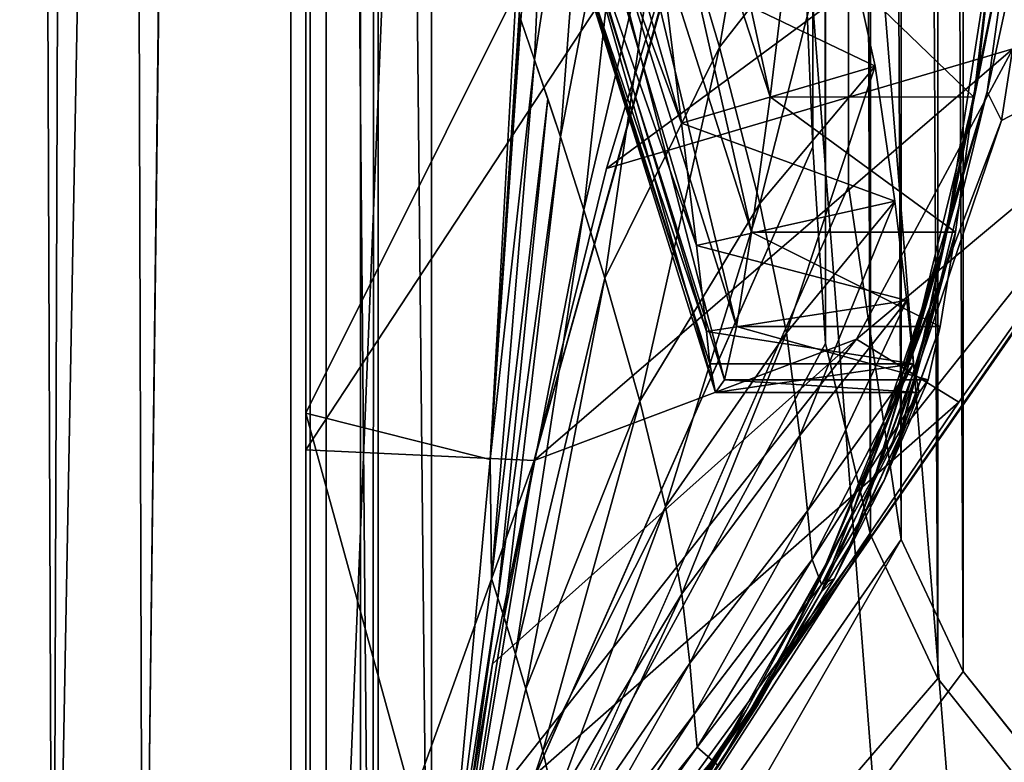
# Model space of a CAD drawing. Header units: metres. Extents: x 0 to 808, y -804 to 0.
# Tile 4 of 126: x 37 to 86, y -715 to -678. Entities that reach past the tile are written whole.
import ezdxf

# ---------------------------------------------------------------- set-up
doc = ezdxf.new("R2010")
doc.units = ezdxf.units.M

msp = doc.modelspace()

# ---------------------------------------------------------------- linework, layer by layer
at = {"layer": 'top'}
for points in [[(39.089615, -741.850464, 2063.060059), (36.507027, -58.667622, 2063.060059), (35.021755, -744.522583, 2063.060059)], [(35.021755, -744.522583, 163.059998), (36.507027, -58.667622, 163.059998), (41.507076, -60.007328, 163.059998)], [(41.507076, -60.007328, 2063.060059), (36.507027, -58.667622, 2063.060059), (39.089615, -741.850464, 2063.060059)], [(39.089615, -741.850464, 163.059998), (35.021755, -744.522583, 163.059998), (41.507076, -60.007328, 163.059998)], [(43.506992, -741.007813, 2063.060059), (41.507076, -60.007328, 2063.060059), (39.089615, -741.850464, 2063.060059)], [(39.089615, -741.850464, 163.059998), (41.507076, -60.007328, 163.059998), (51.506351, -78.007446, 163.059998)], [(43.506992, -741.007813, 2063.060059), (51.506954, -88.189926, 2063.060059), (41.507076, -60.007328, 2063.060059)], [(43.506992, -741.007813, 163.059998), (39.089615, -741.850464, 163.059998), (51.506351, -78.007446, 163.059998)], [(43.506992, -741.007813, 163.059998), (51.506351, -78.007446, 163.059998), (51.506351, -731.007813, 163.059998)], [(51.506351, -78.007446, 163.059998), (51.506351, -407.620453, 188.338043), (51.506351, -731.007813, 163.059998)], [(51.507023, -731.007813, 2063.060059), (51.506954, -88.189926, 2063.060059), (43.506992, -741.007813, 2063.060059)], [(51.507023, -731.007813, 2063.060059), (51.506989, -417.552856, 2040.109741), (51.506954, -88.189926, 2063.060059)], [(51.506351, -407.620453, 188.338043), (51.505966, -432.483521, 189.286392), (51.506351, -731.007813, 163.059998)], [(51.507023, -731.007813, 2063.060059), (51.506996, -467.455811, 2038.852661), (51.506989, -417.552856, 2040.109741)], [(51.506351, -731.007813, 163.059998), (51.505966, -432.483521, 189.286392), (51.505573, -457.135284, 192.135345)], [(51.505573, -457.135284, 192.135345), (51.506245, -481.37674, 196.842163), (51.506351, -731.007813, 163.059998)], [(51.507, -517.232178, 2035.084595), (51.506996, -467.455811, 2038.852661), (51.507023, -731.007813, 2063.060059)], [(51.506245, -481.37674, 196.842163), (51.507881, -505.03302, 203.288223), (51.506351, -731.007813, 163.059998)], [(51.506351, -731.007813, 163.059998), (51.507881, -505.03302, 203.288223), (51.50909, -527.974548, 211.370941)], [(51.507008, -566.755676, 2028.815063), (51.507, -517.232178, 2035.084595), (51.507023, -731.007813, 2063.060059)], [(51.50909, -527.974548, 211.370941), (51.508621, -550.051208, 221.058624), (51.506351, -731.007813, 163.059998)], [(51.508621, -550.051208, 221.058624), (51.506351, -639.36731, 229.276062), (51.506351, -731.007813, 163.059998)], [(51.507023, -731.007813, 2063.060059), (51.507019, -672.725281, 2038.709106), (51.507008, -566.755676, 2028.815063)], [(51.506351, -731.007813, 163.059998), (51.506351, -639.36731, 229.276062), (51.506351, -668.637024, 221.861816)], [(66.829338, -647.675049, 841.571472), (66.291306, -657.335266, 930.73468), (74.28968, -682.00061, 930.901062)], [(75.344589, -673.367188, 841.704224), (66.829338, -647.675049, 841.571472), (74.28968, -682.00061, 930.901062)], [(63.86375, -654.656616, 2002.91748), (62.058983, -678.210449, 2023.470459), (62.73769, -680.183044, 2002.761963)], [(65.797379, -660.286072, 1961.576294), (63.86375, -654.656616, 2002.91748), (62.73769, -680.183044, 2002.761963)], [(66.291306, -657.335266, 930.73468), (65.854301, -665.000183, 1020.091248), (73.38842, -688.633789, 1020.269592)], [(74.28968, -682.00061, 930.901062), (66.291306, -657.335266, 930.73468), (73.38842, -688.633789, 1020.269592)], [(65.797379, -660.286072, 1961.576294), (62.73769, -680.183044, 2002.761963), (64.005974, -683.967712, 1961.319336)], [(67.559128, -665.592468, 1920.179321), (65.797379, -660.286072, 1961.576294), (64.005974, -683.967712, 1961.319336)], [(74.848595, -662.00708, 1796.11792), (69.149094, -670.574585, 1878.729858), (71.814316, -679.560852, 1795.68811)], [(77.609749, -672.126465, 1712.908936), (74.848595, -662.00708, 1796.11792), (71.814316, -679.560852, 1795.68811)], [(86.551773, -662.74646, 752.790039), (84.42572, -681.512878, 841.932068), (86.260178, -672.296021, 752.862183)], [(86.551773, -662.74646, 752.790039), (85.343803, -673.379639, 841.818909), (84.42572, -681.512878, 841.932068)], [(68.973122, -675.462708, 1681.737061), (69.949844, -683.283447, 1597.034546), (64.305351, -663.887939, 1619.609009)], [(69.949844, -683.283447, 1597.034546), (64.723671, -669.176147, 1539.338135), (64.305351, -663.887939, 1619.609009)], [(86.20089, -679.639954, 570.591736), (66.258026, -685.513977, 486.434235), (94.491257, -664.702576, 556.889282)], [(66.258026, -685.513977, 486.434235), (71.208015, -669.260803, 456.211853), (94.491257, -664.702576, 556.889282)], [(65.854301, -665.000183, 1020.091248), (65.519623, -670.664856, 1109.598389), (72.642525, -693.263245, 1109.766357)], [(73.38842, -688.633789, 1020.269592), (65.854301, -665.000183, 1020.091248), (72.642525, -693.263245, 1109.766357)], [(67.559128, -665.592468, 1920.179321), (64.005974, -683.967712, 1961.319336), (65.156059, -687.537231, 1919.842773)], [(69.149094, -670.574585, 1878.729858), (67.559128, -665.592468, 1920.179321), (65.156059, -687.537231, 1919.842773)], [(86.260178, -672.296021, 752.862183), (84.955078, -681.759766, 752.937744), (88.207954, -666.740356, 664.009521)], [(88.207954, -666.740356, 664.009521), (84.955078, -681.759766, 752.937744), (85.651833, -683.165527, 664.009521)], [(88.207954, -666.740356, 664.009521), (85.651833, -683.165527, 664.009521), (97.91954, -676.753174, 664.00946)], [(51.506351, -699.317566, 216.067871), (51.506351, -668.637024, 221.861816), (71.24929, -669.26123, 221.746231)], [(51.506351, -731.007813, 163.059998), (51.506351, -668.637024, 221.861816), (51.506351, -699.317566, 216.067871)], [(62.718727, -699.854309, 215.989075), (51.506351, -699.317566, 216.067871), (71.24929, -669.26123, 221.746231)], [(71.24929, -669.26123, 221.746231), (71.208015, -669.260803, 456.211853), (62.718727, -699.854309, 215.989075)], [(71.208015, -669.260803, 456.211853), (66.258026, -685.513977, 486.434235), (62.718727, -699.854309, 215.989075)], [(69.949844, -683.283447, 1597.034546), (70.682747, -689.301392, 1512.182861), (64.723671, -669.176147, 1539.338135)], [(70.682747, -689.301392, 1512.182861), (64.925888, -672.849609, 1458.977417), (64.723671, -669.176147, 1539.338135)], [(69.149094, -670.574585, 1878.729858), (65.156059, -687.537231, 1919.842773), (66.188736, -690.890381, 1878.334717)], [(65.519623, -670.664856, 1109.598389), (65.287109, -674.325684, 1199.210083), (72.051811, -695.886719, 1199.345093)], [(72.642525, -693.263245, 1109.766357), (65.519623, -670.664856, 1109.598389), (72.051811, -695.886719, 1199.345093)], [(71.814316, -679.560852, 1795.68811), (69.149094, -670.574585, 1878.729858), (66.188736, -690.890381, 1878.334717)], [(77.609749, -672.126465, 1712.908936), (79.455902, -680.499756, 1629.508667), (68.973122, -675.462708, 1681.737061)], [(77.609749, -672.126465, 1712.908936), (71.814316, -679.560852, 1795.68811), (73.795052, -687.235291, 1712.47937)], [(79.455902, -680.499756, 1629.508667), (77.609749, -672.126465, 1712.908936), (73.795052, -687.235291, 1712.47937)], [(86.260178, -672.296021, 752.862183), (84.42572, -681.512878, 841.932068), (82.7239, -689.53064, 842.049744)], [(82.7239, -689.53064, 842.049744), (84.955078, -681.759766, 752.937744), (86.260178, -672.296021, 752.862183)], [(51.507023, -731.007813, 2063.060059), (51.507019, -697.524414, 2043.465942), (51.507019, -672.725281, 2038.709106)], [(51.507019, -697.524414, 2043.465942), (61.82523, -676.803955, 2037.894043), (51.507019, -672.725281, 2038.709106)], [(70.682747, -689.301392, 1512.182861), (71.17038, -693.513672, 1427.220337), (64.925888, -672.849609, 1458.977417)], [(71.17038, -693.513672, 1427.220337), (65.131165, -675.625732, 1378.560059), (64.925888, -672.849609, 1458.977417)], [(74.28968, -682.00061, 930.901062), (84.288574, -682.012207, 931.034302), (75.344589, -673.367188, 841.704224)], [(84.288574, -682.012207, 931.034302), (85.343803, -673.379639, 841.818909), (75.344589, -673.367188, 841.704224)], [(85.343803, -673.379639, 841.818909), (82.897194, -688.973755, 931.164124), (84.42572, -681.512878, 841.932068)], [(85.343803, -673.379639, 841.818909), (84.288574, -682.012207, 931.034302), (82.897194, -688.973755, 931.164124)], [(65.287109, -674.325684, 1199.210083), (65.157295, -675.979797, 1288.879639), (71.617012, -696.502625, 1288.95874)], [(72.051811, -695.886719, 1199.345093), (65.287109, -674.325684, 1199.210083), (71.617012, -696.502625, 1288.95874)], [(79.455902, -680.499756, 1629.508667), (69.949844, -683.283447, 1597.034546), (68.973122, -675.462708, 1681.737061)], [(65.157295, -675.979797, 1288.879639), (65.131165, -675.625732, 1378.560059), (71.339333, -695.110962, 1378.560059)], [(71.17038, -693.513672, 1427.220337), (71.339333, -695.110962, 1378.560059), (65.131165, -675.625732, 1378.560059)], [(71.617012, -696.502625, 1288.95874), (65.157295, -675.979797, 1288.879639), (71.339333, -695.110962, 1378.560059)], [(51.507019, -697.524414, 2043.465942), (60.557301, -699.792847, 2042.139038), (61.82523, -676.803955, 2037.894043)], [(62.020241, -677.211426, 2033.784424), (61.82523, -676.803955, 2037.894043), (60.557301, -699.792847, 2042.139038)], [(72.367912, -713.509399, 662.00946), (97.91954, -676.753174, 662.00946), (72.36647, -713.508484, 664.009583)], [(97.91954, -676.753174, 662.00946), (97.91954, -676.753174, 664.00946), (72.36647, -713.508484, 664.009583)], [(97.91954, -676.753174, 664.00946), (80.318886, -698.910645, 664.009521), (72.36647, -713.508484, 664.009583)], [(97.91954, -676.753174, 662.00946), (72.367912, -713.509399, 662.00946), (96.187195, -679.137207, 628.134583)], [(85.651833, -683.165527, 664.009521), (80.318886, -698.910645, 664.009521), (97.91954, -676.753174, 664.00946)], [(62.016407, -677.710571, 2028.604736), (62.020241, -677.211426, 2033.784424), (60.557301, -699.792847, 2042.139038)], [(62.014374, -677.95874, 2026.013428), (62.016407, -677.710571, 2028.604736), (60.557301, -699.792847, 2042.139038)], [(62.013977, -678.020752, 2025.366577), (62.014374, -677.95874, 2026.013428), (60.557301, -699.792847, 2042.139038)], [(62.013977, -678.020752, 2025.366577), (60.557301, -699.792847, 2042.139038), (62.015724, -678.085266, 2024.764648)], [(62.015724, -678.085266, 2024.764648), (60.557301, -699.792847, 2042.139038), (62.058983, -678.21051, 2023.470459)], [(62.058983, -678.21051, 2023.470459), (60.557301, -699.792847, 2042.139038), (62.73769, -680.183044, 2002.761963)], [(62.058983, -678.210449, 2023.470459), (62.015724, -678.085266, 2024.764648), (62.058983, -678.21051, 2023.470459)], [(62.73769, -680.183044, 2002.761963), (62.058983, -678.210449, 2023.470459), (62.058983, -678.21051, 2023.470459)], [(62.73769, -680.183044, 2002.761963), (62.73769, -680.183044, 2002.761963), (62.058983, -678.21051, 2023.470459)], [(72.367912, -713.509399, 662.00946), (83.550339, -696.989685, 628.134583), (96.187195, -679.137207, 628.134583)], [(86.20089, -679.639954, 570.591736), (96.187195, -679.137207, 628.134583), (78.541161, -693.897766, 584.686646)], [(96.187195, -679.137207, 628.134583), (83.550339, -696.989685, 628.134583), (78.541161, -693.897766, 584.686646)], [(78.541161, -693.897766, 584.686646), (62.708431, -699.851196, 518.174377), (86.20089, -679.639954, 570.591736)], [(62.708431, -699.851196, 518.174377), (66.258026, -685.513977, 486.434235), (86.20089, -679.639954, 570.591736)], [(71.814316, -679.560852, 1795.68811), (66.188736, -690.890381, 1878.334717), (67.905289, -696.942932, 1795.231934)], [(73.795052, -687.235291, 1712.47937), (71.814316, -679.560852, 1795.68811), (67.905289, -696.942932, 1795.231934)], [(60.557301, -699.792847, 2042.139038), (60.617737, -705.645996, 2002.57312), (62.73769, -680.183044, 2002.761963)], [(62.73769, -680.183044, 2002.761963), (60.617737, -705.645996, 2002.57312), (63.386654, -682.102173, 1982.044922)], [(64.005974, -683.967712, 1961.319336), (62.73769, -680.183044, 2002.761963), (63.386654, -682.102173, 1982.044922)], [(62.73769, -680.183044, 2002.761963), (62.73769, -680.183044, 2002.761963), (63.386654, -682.102173, 1982.044922)], [(79.455902, -680.499756, 1629.508667), (80.42083, -687.123352, 1545.957153), (69.949844, -683.283447, 1597.034546)], [(79.455902, -680.499756, 1629.508667), (73.795052, -687.235291, 1712.47937), (75.094398, -693.589478, 1629.13269)], [(80.42083, -687.123352, 1545.957153), (79.455902, -680.499756, 1629.508667), (75.094398, -693.589478, 1629.13269)], [(80.255547, -697.354492, 842.170471), (84.955078, -681.759766, 752.937744), (82.7239, -689.53064, 842.049744)], [(82.654137, -691.03125, 753.015808), (84.955078, -681.759766, 752.937744), (80.255547, -697.354492, 842.170471)], [(84.42572, -681.512878, 841.932068), (80.902916, -695.804443, 931.297852), (82.7239, -689.53064, 842.049744)], [(84.42572, -681.512878, 841.932068), (82.897194, -688.973755, 931.164124), (80.902916, -695.804443, 931.297852)], [(84.955078, -681.759766, 752.937744), (82.654137, -691.03125, 753.015808), (85.651833, -683.165527, 664.009521)], [(60.617737, -705.645996, 2002.57312), (60.936993, -706.614014, 1981.803101), (63.386654, -682.102173, 1982.044922)], [(63.386654, -682.102173, 1982.044922), (60.936993, -706.614014, 1981.803101), (64.005974, -683.967712, 1961.319336)], [(64.005974, -683.967712, 1961.319336), (63.386654, -682.102173, 1982.044922), (64.005974, -683.967712, 1961.319336)], [(73.38842, -688.633789, 1020.269592), (83.387405, -688.642029, 1020.397522), (74.28968, -682.00061, 930.901062)], [(83.387405, -688.642029, 1020.397522), (84.288574, -682.012207, 931.034302), (74.28968, -682.00061, 930.901062)], [(81.648834, -694.679138, 1020.523682), (84.288574, -682.012207, 931.034302), (83.387405, -688.642029, 1020.397522)], [(84.288574, -682.012207, 931.034302), (81.648834, -694.679138, 1020.523682), (82.897194, -688.973755, 931.164124)], [(80.42083, -687.123352, 1545.957153), (70.682747, -689.301392, 1512.182861), (69.949844, -683.283447, 1597.034546)], [(85.651833, -683.165527, 664.009521), (82.654137, -691.03125, 753.015808), (80.318886, -698.910645, 664.009521)], [(60.936993, -706.614014, 1981.803101), (61.24091, -707.555115, 1961.030151), (64.005974, -683.967712, 1961.319336)], [(64.005974, -683.967712, 1961.319336), (61.24091, -707.555115, 1961.030151), (65.156059, -687.537231, 1919.842773)], [(65.156059, -687.537231, 1919.842773), (64.005974, -683.967712, 1961.319336), (65.156059, -687.537231, 1919.842773)], [(65.156059, -687.537231, 1919.842773), (64.005974, -683.967712, 1961.319336), (64.005974, -683.967712, 1961.319336)], [(62.718727, -699.854309, 215.989075), (66.258026, -685.513977, 486.434235), (62.708431, -699.851196, 518.174377)], [(80.42083, -687.123352, 1545.957153), (80.999275, -691.994263, 1462.295288), (70.682747, -689.301392, 1512.182861)], [(80.42083, -687.123352, 1545.957153), (75.094398, -693.589478, 1629.13269), (75.746292, -698.616455, 1545.678223)], [(80.999275, -691.994263, 1462.295288), (80.42083, -687.123352, 1545.957153), (75.746292, -698.616455, 1545.678223)], [(61.24091, -707.555115, 1961.030151), (61.803116, -709.356506, 1919.475708), (65.156059, -687.537231, 1919.842773)], [(65.156059, -687.537231, 1919.842773), (61.803116, -709.356506, 1919.475708), (66.188736, -690.890381, 1878.334717)], [(66.188736, -690.890381, 1878.334717), (65.156059, -687.537231, 1919.842773), (66.188736, -690.890381, 1878.334717)], [(66.188736, -690.890381, 1878.334717), (65.156059, -687.537231, 1919.842773), (65.156059, -687.537231, 1919.842773)], [(73.795052, -687.235291, 1712.47937), (67.905289, -696.942932, 1795.231934), (69.162895, -702.116211, 1712.028076)], [(75.094398, -693.589478, 1629.13269), (73.795052, -687.235291, 1712.47937), (69.162895, -702.116211, 1712.028076)], [(72.642525, -693.263245, 1109.766357), (82.641365, -693.267761, 1109.869995), (73.38842, -688.633789, 1020.269592)], [(82.641365, -693.267761, 1109.869995), (83.387405, -688.642029, 1020.397522), (73.38842, -688.633789, 1020.269592)], [(80.654716, -698.6297, 1109.976685), (81.648834, -694.679138, 1020.523682), (83.387405, -688.642029, 1020.397522)], [(83.387405, -688.642029, 1020.397522), (82.641365, -693.267761, 1109.869995), (80.654716, -698.6297, 1109.976685)], [(82.897194, -688.973755, 931.164124), (79.446861, -700.580933, 1020.652466), (80.902916, -695.804443, 931.297852)], [(82.897194, -688.973755, 931.164124), (81.648834, -694.679138, 1020.523682), (79.446861, -700.580933, 1020.652466)], [(80.999275, -691.994263, 1462.295288), (71.17038, -693.513672, 1427.220337), (70.682747, -689.301392, 1512.182861)], [(82.7239, -689.53064, 842.049744), (80.902916, -695.804443, 931.297852), (78.321579, -702.447327, 931.434204)], [(78.321579, -702.447327, 931.434204), (80.255547, -697.354492, 842.170471), (82.7239, -689.53064, 842.049744)], [(61.803116, -709.356506, 1919.475708), (62.305134, -711.049561, 1877.910522), (66.188736, -690.890381, 1878.334717)], [(66.188736, -690.890381, 1878.334717), (62.305134, -711.049561, 1877.910522), (67.905289, -696.942932, 1795.231934)], [(67.905289, -696.942932, 1795.231934), (66.188736, -690.890381, 1878.334717), (67.905289, -696.942932, 1795.231934)], [(67.905289, -696.942932, 1795.231934), (66.188736, -690.890381, 1878.334717), (66.188736, -690.890381, 1878.334717)], [(82.654137, -691.03125, 753.015808), (77.045052, -704.908325, 842.293213), (80.318886, -698.910645, 664.009521)], [(77.045052, -704.908325, 842.293213), (82.654137, -691.03125, 753.015808), (80.255547, -697.354492, 842.170471)], [(80.999275, -691.994263, 1462.295288), (81.338936, -695.111328, 1378.55957), (71.17038, -693.513672, 1427.220337)], [(80.999275, -691.994263, 1462.295288), (75.746292, -698.616455, 1545.678223), (76.130692, -702.322266, 1462.145752)], [(81.338936, -695.111328, 1378.55957), (80.999275, -691.994263, 1462.295288), (76.130692, -702.322266, 1462.145752)], [(72.051811, -695.886719, 1199.345093), (82.051231, -695.888245, 1199.41333), (72.642525, -693.263245, 1109.766357)], [(82.051231, -695.888245, 1199.41333), (82.641365, -693.267761, 1109.869995), (72.642525, -693.263245, 1109.766357)], [(82.641365, -693.267761, 1109.869995), (79.888664, -700.82666, 1199.489258), (80.654716, -698.6297, 1109.976685)], [(82.641365, -693.267761, 1109.869995), (82.051231, -695.888245, 1199.41333), (79.888664, -700.82666, 1199.489258)], [(78.541161, -693.897766, 584.686646), (83.550339, -696.989685, 628.134583), (59.20932, -718.382019, 571.803955)], [(59.20932, -718.382019, 571.803955), (60.67308, -709.837402, 544.608948), (78.541161, -693.897766, 584.686646)], [(60.67308, -709.837402, 544.608948), (62.708431, -699.851196, 518.174377), (78.541161, -693.897766, 584.686646)], [(75.094398, -693.589478, 1629.13269), (69.162895, -702.116211, 1712.028076), (69.969589, -706.401428, 1628.740845)], [(75.746292, -698.616455, 1545.678223), (75.094398, -693.589478, 1629.13269), (69.969589, -706.401428, 1628.740845)], [(81.338936, -695.111328, 1378.55957), (71.339333, -695.110962, 1378.560059), (71.17038, -693.513672, 1427.220337)], [(78.310364, -703.860229, 1110.084473), (81.648834, -694.679138, 1020.523682), (80.654716, -698.6297, 1109.976685)], [(81.648834, -694.679138, 1020.523682), (78.310364, -703.860229, 1110.084473), (79.446861, -700.580933, 1020.652466)], [(71.339333, -695.110962, 1378.560059), (81.338936, -695.111328, 1378.55957), (71.617012, -696.502625, 1288.95874)], [(81.338936, -695.111328, 1378.55957), (81.617531, -696.502869, 1288.989014), (71.617012, -696.502625, 1288.95874)], [(81.338936, -695.111328, 1378.55957), (76.130692, -702.322266, 1462.145752), (76.363632, -704.71405, 1378.55957)], [(81.617531, -696.502869, 1288.989014), (81.338936, -695.111328, 1378.55957), (76.363632, -704.71405, 1378.55957)], [(71.617012, -696.502625, 1288.95874), (81.617531, -696.502869, 1288.989014), (72.051811, -695.886719, 1199.345093)], [(81.617531, -696.502869, 1288.989014), (82.051231, -695.888245, 1199.41333), (72.051811, -695.886719, 1199.345093)], [(80.902916, -695.804443, 931.297852), (76.795227, -706.307068, 1020.782837), (78.321579, -702.447327, 931.434204)], [(80.902916, -695.804443, 931.297852), (79.446861, -700.580933, 1020.652466), (76.795227, -706.307068, 1020.782837)], [(82.051231, -695.888245, 1199.41333), (81.617531, -696.502869, 1288.989014), (79.888664, -700.82666, 1199.489258)], [(81.617531, -696.502869, 1288.989014), (76.363632, -704.71405, 1378.55957), (76.813454, -705.92926, 1289.066162)], [(79.888664, -700.82666, 1199.489258), (81.617531, -696.502869, 1288.989014), (76.813454, -705.92926, 1289.066162)], [(83.550339, -696.989685, 628.134583), (71.290741, -715.103394, 628.134583), (59.20932, -718.382019, 571.803955)], [(62.305134, -711.049561, 1877.910522), (63.131847, -714.107178, 1794.750732), (67.905289, -696.942932, 1795.231934)], [(67.905289, -696.942932, 1795.231934), (63.131847, -714.107178, 1794.750732), (69.162895, -702.116211, 1712.028076)], [(69.162895, -702.116211, 1712.028076), (67.905289, -696.942932, 1795.231934), (69.162895, -702.116211, 1712.028076)], [(69.162895, -702.116211, 1712.028076), (67.905289, -696.942932, 1795.231934), (67.905289, -696.942932, 1795.231934)], [(83.550339, -696.989685, 628.134583), (72.367912, -713.509399, 662.00946), (71.290741, -715.103394, 628.134583)], [(77.045052, -704.908325, 842.293213), (80.255547, -697.354492, 842.170471), (78.321579, -702.447327, 931.434204)], [(51.507023, -722.725281, 2045.060059), (51.507019, -697.524414, 2043.465942), (51.507023, -731.007813, 2063.060059)], [(51.507023, -722.725281, 2045.060059), (58.45153, -722.722534, 2044.019775), (51.507019, -697.524414, 2043.465942)], [(58.45153, -722.722534, 2044.019775), (60.557301, -699.792847, 2042.139038), (51.507019, -697.524414, 2043.465942)], [(75.746292, -698.616455, 1545.678223), (69.969589, -706.401428, 1628.740845), (70.35392, -709.791809, 1545.388672)], [(76.130692, -702.322266, 1462.145752), (75.746292, -698.616455, 1545.678223), (70.35392, -709.791809, 1545.388672)], [(77.447838, -705.642761, 1199.565308), (78.310364, -703.860229, 1110.084473), (80.654716, -698.6297, 1109.976685)], [(80.654716, -698.6297, 1109.976685), (79.888664, -700.82666, 1199.489258), (77.447838, -705.642761, 1199.565308)], [(72.36647, -713.508484, 664.009583), (80.318886, -698.910645, 664.009521), (73.123711, -712.118835, 842.416748)], [(80.318886, -698.910645, 664.009521), (77.045044, -704.908325, 842.293213), (73.123711, -712.118835, 842.416748)], [(80.318886, -698.910645, 664.009521), (77.045052, -704.908325, 842.293213), (77.045044, -704.908325, 842.293213)], [(51.506351, -731.007813, 212.134567), (51.506351, -699.317566, 216.067871), (62.718727, -699.854309, 215.989075)], [(51.506351, -731.007813, 212.134567), (51.506351, -731.007813, 163.059998), (51.506351, -699.317566, 216.067871)], [(57.507893, -731.007874, 212.134567), (51.506351, -731.007813, 212.134567), (62.718727, -699.854309, 215.989075)], [(62.718727, -699.854309, 215.989075), (62.708431, -699.851196, 518.174377), (57.507893, -731.007874, 219.018539)], [(57.507893, -731.007874, 219.018539), (62.708431, -699.851196, 518.174377), (60.67308, -709.837402, 544.608948)], [(57.507893, -731.007874, 212.134567), (62.718727, -699.854309, 215.989075), (57.507893, -731.007874, 219.018539)], [(60.557301, -699.792847, 2042.139038), (58.45153, -722.722534, 2044.019775), (60.617737, -705.645996, 2002.57312)], [(79.446861, -700.580933, 1020.652466), (78.310364, -703.860229, 1110.084473), (76.795227, -706.307068, 1020.782837)], [(79.888664, -700.82666, 1199.489258), (76.813454, -705.92926, 1289.066162), (77.447838, -705.642761, 1199.565308)], [(63.131847, -714.107178, 1794.750732), (63.72776, -716.722229, 1711.556763), (69.162895, -702.116211, 1712.028076)], [(69.162895, -702.116211, 1712.028076), (63.72776, -716.722229, 1711.556763), (69.969589, -706.401428, 1628.740845)], [(69.969589, -706.401428, 1628.740845), (69.162895, -702.116211, 1712.028076), (69.969589, -706.401428, 1628.740845)], [(69.969589, -706.401428, 1628.740845), (69.162895, -702.116211, 1712.028076), (69.162895, -702.116211, 1712.028076)], [(76.130692, -702.322266, 1462.145752), (70.35392, -709.791809, 1545.388672), (70.574982, -712.29718, 1461.990601)], [(76.363632, -704.71405, 1378.55957), (76.130692, -702.322266, 1462.145752), (70.574982, -712.29718, 1461.990601)], [(78.321579, -702.447327, 931.434204), (76.795227, -706.307068, 1020.782837), (73.711113, -711.818726, 1020.913879)], [(73.711113, -711.818726, 1020.913879), (77.045052, -704.908325, 842.293213), (78.321579, -702.447327, 931.434204)], [(76.795227, -706.307068, 1020.782837), (78.310364, -703.860229, 1110.084473), (77.447838, -705.642761, 1199.565308)], [(73.123711, -712.118835, 842.416748), (77.045044, -704.908325, 842.293213), (70.215019, -717.078674, 1021.044678)], [(77.045044, -704.908325, 842.293213), (73.711105, -711.818726, 1020.913879), (70.215019, -717.078674, 1021.044678)], [(76.363632, -704.71405, 1378.55957), (70.574982, -712.29718, 1461.990601), (70.718468, -713.919617, 1378.55957)], [(76.813454, -705.92926, 1289.066162), (76.363632, -704.71405, 1378.55957), (70.718468, -713.919617, 1378.55957)], [(77.045052, -704.908325, 842.293213), (73.711105, -711.818726, 1020.913879), (77.045044, -704.908325, 842.293213)], [(77.045052, -704.908325, 842.293213), (73.711113, -711.818726, 1020.913879), (73.711105, -711.818726, 1020.913879)], [(58.45153, -722.722534, 2044.019775), (60.936993, -706.614014, 1981.803101), (60.617737, -705.645996, 2002.57312)], [(76.813454, -705.92926, 1289.066162), (70.718468, -713.919617, 1378.55957), (71.765488, -714.83606, 1199.715454)], [(71.765488, -714.83606, 1199.715454), (76.795227, -706.307068, 1020.782837), (77.447838, -705.642761, 1199.565308)], [(77.447838, -705.642761, 1199.565308), (76.813454, -705.92926, 1289.066162), (71.765488, -714.83606, 1199.715454)], [(63.72776, -716.722229, 1711.556763), (64.099968, -718.88916, 1628.334351), (69.969589, -706.401428, 1628.740845)], [(69.969589, -706.401428, 1628.740845), (64.099968, -718.88916, 1628.334351), (70.353912, -709.791809, 1545.388672)], [(70.35392, -709.791809, 1545.388672), (69.969589, -706.401428, 1628.740845), (70.353912, -709.791809, 1545.388672)], [(70.35392, -709.791809, 1545.388672), (69.969589, -706.401428, 1628.740845), (69.969589, -706.401428, 1628.740845)], [(73.711113, -711.818726, 1020.913879), (76.795227, -706.307068, 1020.782837), (71.765488, -714.83606, 1199.715454)], [(58.45153, -722.722534, 2044.019775), (57.507023, -731.007813, 2044.002075), (60.936993, -706.614014, 1981.803101)], [(57.507023, -731.007813, 2044.002075), (61.24091, -707.555115, 1961.030151), (60.936993, -706.614014, 1981.803101)], [(61.24091, -707.555115, 1961.030151), (57.507023, -731.007813, 2044.002075), (61.803116, -709.356506, 1919.475708)], [(57.507023, -731.007813, 2044.002075), (62.305134, -711.049561, 1877.910522), (61.803116, -709.356506, 1919.475708)], [(60.67308, -709.837402, 544.608948), (59.20932, -718.382019, 571.803955), (57.507893, -731.007874, 219.018539)], [(64.099968, -718.88916, 1628.334351), (64.265785, -720.603638, 1545.090088), (70.353912, -709.791809, 1545.388672)], [(70.353912, -709.791809, 1545.388672), (64.265785, -720.603638, 1545.090088), (70.574974, -712.29718, 1461.990601)], [(70.574982, -712.29718, 1461.990601), (70.353912, -709.791809, 1545.388672), (70.574974, -712.29718, 1461.990601)], [(70.574982, -712.29718, 1461.990601), (70.35392, -709.791809, 1545.388672), (70.353912, -709.791809, 1545.388672)], [(57.507023, -731.007813, 2044.002075), (63.131847, -714.107178, 1794.750732), (62.305134, -711.049561, 1877.910522)], [(70.215019, -717.078674, 1021.044678), (73.711105, -711.818726, 1020.913879), (71.76548, -714.83606, 1199.715454)], [(73.711105, -711.818726, 1020.913879), (73.711113, -711.818726, 1020.913879), (71.76548, -714.83606, 1199.715454)], [(71.76548, -714.83606, 1199.715454), (73.711113, -711.818726, 1020.913879), (71.765488, -714.83606, 1199.715454)], [(64.265785, -720.603638, 1545.090088), (64.357582, -721.873596, 1461.830444), (70.574974, -712.29718, 1461.990601)], [(70.574974, -712.29718, 1461.990601), (64.357582, -721.873596, 1461.830444), (70.718468, -713.919617, 1378.55957)], [(70.215019, -717.078674, 1021.044678), (66.330643, -722.051819, 1021.174438), (73.123711, -712.118835, 842.416748)], [(66.330643, -722.051819, 1021.174438), (68.529549, -718.915833, 842.539856), (73.123711, -712.118835, 842.416748)], [(73.123711, -712.118835, 842.416748), (68.529549, -718.915833, 842.539856), (72.36647, -713.508484, 664.009583)], [(70.718468, -713.919617, 1378.55957), (70.574974, -712.29718, 1461.990601), (70.718468, -713.919617, 1378.55957)], [(70.718468, -713.919617, 1378.55957), (70.574982, -712.29718, 1461.990601), (70.574974, -712.29718, 1461.990601)], [(72.36647, -713.508484, 664.009583), (63.307045, -725.232849, 842.661316), (57.507023, -731.007813, 664.00946)], [(72.36647, -713.508484, 664.009583), (57.507023, -731.007813, 664.00946), (72.367912, -713.509399, 662.00946)], [(57.507023, -731.007813, 664.00946), (57.507023, -731.007813, 662.00946), (72.367912, -713.509399, 662.00946)], [(72.367912, -713.509399, 662.00946), (57.507023, -731.007813, 662.00946), (71.290741, -715.103394, 628.134583)], [(68.529549, -718.915833, 842.539856), (63.307045, -725.232849, 842.661316), (72.36647, -713.508484, 664.009583)], [(63.72776, -716.722229, 1711.556763), (63.131847, -714.107178, 1794.750732), (57.507023, -731.007813, 2044.002075)], [(64.357582, -721.873596, 1461.830444), (64.425644, -722.695251, 1378.55957), (70.718468, -713.919617, 1378.55957)], [(70.718468, -713.919617, 1378.55957), (64.425644, -722.695251, 1378.55957), (71.76548, -714.83606, 1199.715454)], [(71.765488, -714.83606, 1199.715454), (70.718468, -713.919617, 1378.55957), (70.718468, -713.919617, 1378.55957)], [(70.718468, -713.919617, 1378.55957), (71.76548, -714.83606, 1199.715454), (71.765488, -714.83606, 1199.715454)]]:
    msp.add_3dface(points, dxfattribs=at)
at = {"layer": 'top0123458'}
for points in [[(12.961353, -20.921553, 160.059708), (50.772301, -61.568661, 160.059708), (12.961353, -783.110718, 160.059708)], [(15.961353, -20.921553, 163.059708), (15.961353, -783.110718, 163.059708), (52.504349, -59.607704, 163.059708)], [(15.961353, -783.110718, 163.059708), (52.50436, -744.425171, 163.059708), (52.504349, -59.607704, 163.059708)], [(52.504349, -59.607704, 163.059708), (52.50436, -744.425171, 163.059708), (78.139015, -117.652733, 118.659142)], [(50.772301, -61.568661, 160.059708), (50.772301, -742.464233, 160.059708), (12.961353, -783.110718, 160.059708)], [(50.772301, -742.464233, 160.059708), (50.772301, -61.568661, 160.059708), (76.38961, -684.458496, 115.689217)], [(50.772301, -61.568661, 160.059708), (76.38961, -119.574379, 115.689217), (76.38961, -684.458496, 115.689217)], [(82.533562, -93.475494, 115.581978), (87.38414, -87.383156, 115.497307), (87.38414, -716.649719, 115.497307)], [(83.769608, -93.826202, 118.56086), (88.227257, -715.804138, 118.483047), (88.227264, -88.228714, 118.483047)], [(79.225815, -100.531952, 115.639709), (82.533562, -93.475494, 115.581978), (82.533554, -710.557373, 115.581978)], [(82.533554, -710.557373, 115.581978), (82.533562, -93.475494, 115.581978), (87.38414, -716.649719, 115.497307)], [(80.728645, -100.309341, 118.613937), (83.7696, -710.206665, 118.56086), (83.769608, -93.826202, 118.56086)], [(83.7696, -710.206665, 118.56086), (88.227257, -715.804138, 118.483047), (83.769608, -93.826202, 118.56086)], [(78.139015, -117.652733, 118.659142), (80.728645, -703.723511, 118.613937), (80.728645, -100.309341, 118.613937)], [(80.728645, -703.723511, 118.613937), (83.7696, -710.206665, 118.56086), (80.728645, -100.309341, 118.613937)], [(77.016495, -109.931259, 115.678276), (79.225815, -100.531952, 115.639709), (79.225815, -703.500916, 115.639709)], [(79.225815, -703.500916, 115.639709), (79.225815, -100.531952, 115.639709), (82.533554, -710.557373, 115.581978)], [(76.38961, -119.574379, 115.689217), (77.016495, -109.931259, 115.678276), (77.016495, -694.101624, 115.678276)], [(77.016495, -694.101624, 115.678276), (77.016495, -109.931259, 115.678276), (79.225815, -703.500916, 115.639709)], [(52.50436, -744.425171, 163.059708), (78.139023, -686.380127, 118.659142), (78.139015, -117.652733, 118.659142)], [(78.139015, -117.652733, 118.659142), (78.139023, -686.380127, 118.659142), (80.728645, -703.723511, 118.613937)], [(76.38961, -684.458496, 115.689217), (76.38961, -119.574379, 115.689217), (77.016495, -694.101624, 115.678276)], [(50.772301, -742.464233, 160.059708), (76.38961, -684.458496, 115.689217), (77.016495, -694.101624, 115.678276)], [(78.139023, -686.380127, 118.659142), (52.50436, -744.425171, 163.059708), (80.728645, -703.723511, 118.613937)], [(50.772301, -742.464233, 160.059708), (77.016495, -694.101624, 115.678276), (79.225815, -703.500916, 115.639709)], [(51.331306, -746.790466, 160.059708), (50.772301, -742.464233, 160.059708), (79.225815, -703.500916, 115.639709)], [(51.331306, -746.790466, 160.059708), (79.225815, -703.500916, 115.639709), (82.533554, -710.557373, 115.581978)], [(52.50436, -744.425171, 163.059708), (54.318092, -749.714783, 163.059708), (80.728645, -703.723511, 118.613937)], [(54.318092, -749.714783, 163.059708), (83.7696, -710.206665, 118.56086), (80.728645, -703.723511, 118.613937)], [(88.227257, -715.804138, 118.483047), (83.7696, -710.206665, 118.56086), (54.318092, -749.714783, 163.059708)], [(87.38414, -716.649719, 115.497307), (51.331306, -746.790466, 160.059708), (82.533554, -710.557373, 115.581978)]]:
    msp.add_3dface(points, dxfattribs=at)
at = {"layer": 'top0123459'}
for points in [[(13.016086, -791.016357, 2065.280029), (51.714104, -402.016327, 2065.280029), (13.016086, -13.016327, 2065.280029)], [(16.016085, -16.016327, 2063.023926), (54.184959, -402.016327, 2063.023926), (16.016085, -788.016357, 2063.023926)], [(51.714104, -752.318298, 2065.280029), (51.714104, -402.016327, 2065.280029), (13.016086, -791.016357, 2065.280029)], [(54.184959, -402.016327, 2063.023926), (54.184959, -749.847473, 2063.023926), (16.016085, -788.016357, 2063.023926)], [(51.714104, -752.318298, 2065.280029), (54.774872, -749.257568, 2076.154541), (51.714104, -402.016327, 2065.280029)], [(54.774872, -749.257568, 2076.154541), (55.057476, -402.016327, 2077.158691), (51.714104, -402.016327, 2065.280029)], [(54.184959, -749.847473, 2063.023926), (54.184959, -402.016327, 2063.023926), (57.672646, -746.359741, 2075.415527)], [(54.184959, -402.016327, 2063.023926), (57.672646, -402.016327, 2075.415527), (57.672646, -746.359741, 2075.415527)], [(54.774872, -749.257568, 2076.154541), (55.057476, -748.974915, 2077.158691), (55.057476, -402.016327, 2077.158691)], [(55.057476, -402.016327, 2077.158691), (155.078293, -701.758606, 2143.832275), (194.333847, -620.789429, 2170)], [(55.057476, -748.974915, 2077.158691), (81.416359, -742.362793, 2094.729492), (55.057476, -402.016327, 2077.158691)], [(81.416359, -742.362793, 2094.729492), (105.854675, -733.223572, 2111.02002), (55.057476, -402.016327, 2077.158691)], [(55.057476, -402.016327, 2077.158691), (105.854675, -733.223572, 2111.02002), (108.399345, -732.077698, 2112.716309)], [(108.399345, -732.077698, 2112.716309), (133.415726, -718.394958, 2129.39209), (55.057476, -402.016327, 2077.158691)], [(133.415726, -718.394958, 2129.39209), (155.078293, -701.758606, 2143.832275), (55.057476, -402.016327, 2077.158691)], [(156.902939, -699.938354, 2141.562012), (57.672646, -402.016327, 2075.415527), (195.279739, -620.789429, 2167.144043)], [(156.902939, -699.938354, 2141.562012), (135.748489, -716.185059, 2127.460693), (57.672646, -402.016327, 2075.415527)], [(135.748489, -716.185059, 2127.460693), (111.362381, -729.531311, 2111.204834), (57.672646, -402.016327, 2075.415527)], [(57.672646, -402.016327, 2075.415527), (111.362381, -729.531311, 2111.204834), (111.085014, -729.658325, 2111.02002)], [(111.085014, -729.658325, 2111.02002), (84.936157, -739.612183, 2093.589355), (57.672646, -402.016327, 2075.415527)], [(84.936157, -739.612183, 2093.589355), (57.672646, -746.359741, 2075.415527), (57.672646, -402.016327, 2075.415527)]]:
    msp.add_3dface(points, dxfattribs=at)

doc.saveas('drawing.dxf')
